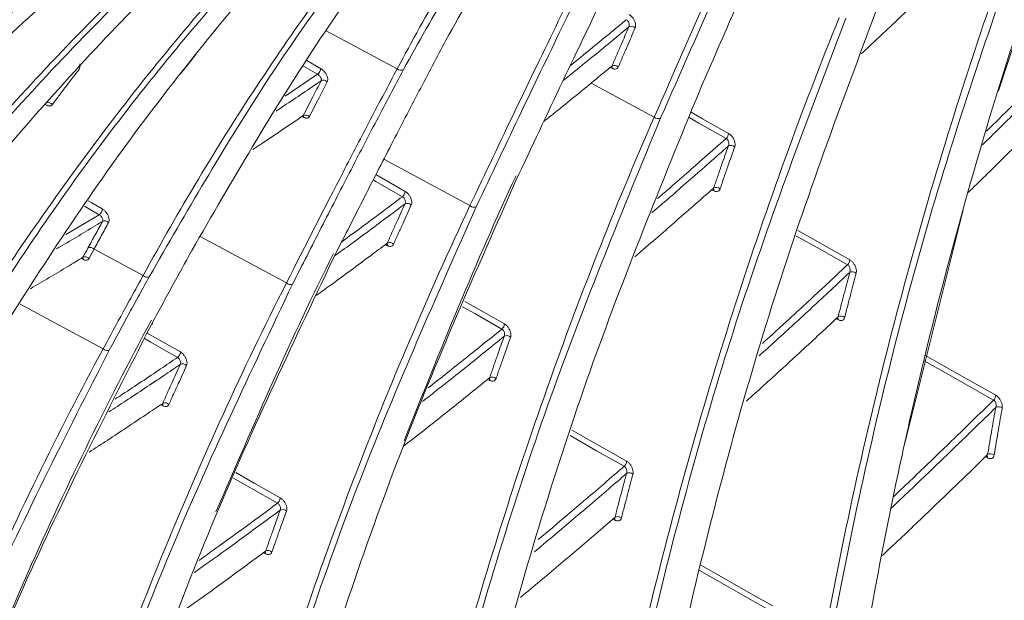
# Model space of a CAD drawing. Header units: millimetres. Extents: x 0 to 1118, y 0 to 864.
# Tile 202 of 256: x 919.02 to 929.75, y 119.35 to 125.68. Entities that reach past the tile are written whole.
import ezdxf

# ---------------------------------------------------------------- set-up
doc = ezdxf.new("R2010")
doc.units = ezdxf.units.MM

msp = doc.modelspace()

# ---------------------------------------------------------------- linework, layer by layer
at = {"color": 7, "linetype": 'Continuous', "lineweight": 15}
for p, q in [((930.12, 126.227), (929.688, 124.902)), ((920.94, 125.296), (920.775, 125.087)), ((925.466, 125.162), (925.474, 125.171)), ((922.106, 124.625), (922.112, 124.631)), ((929.3, 123.604), (928.667, 121.06)), ((920.367, 122.887), (919.832, 123.174)), ((923.019, 123.231), (923.027, 123.24)), ((919.704, 123.079), (919.711, 123.086))]:
    msp.add_line(p, q, dxfattribs=at)
at = {"color": 9, "linetype": 'Continuous', "lineweight": 15}
for p, q in [((923.136, 125.142), (922.362, 125.555)), ((922.149, 125.231), (922.3, 125.145)), ((922.268, 125.082), (922.113, 125.17)), ((925.479, 125.144), (925.456, 125.156)), ((921.915, 124.844), (922.268, 125.082)), ((925.248, 124.985), (925.936, 124.615)), ((919.317, 124.743), (919.29, 124.757)), ((922.119, 124.61), (922.097, 124.621)), ((922.989, 124.155), (923.928, 123.65)), ((926.586, 123.81), (926.561, 123.822)), ((919.888, 123.55), (919.728, 123.642)), ((919.526, 123.334), (919.888, 123.55)), ((920.988, 123.312), (921.928, 122.807)), ((923.031, 123.213), (923.006, 123.225)), ((919.716, 123.062), (919.692, 123.074)), ((919.027, 122.575), (919.931, 122.089)), ((927.943, 122.403), (927.917, 122.416)), ((924.133, 121.767), (924.136, 121.765)), ((924.146, 121.743), (924.12, 121.756)), ((920.583, 121.467), (920.558, 121.479)), ((929.571, 120.898), (929.543, 120.912)), ((925.511, 120.219), (925.484, 120.232)), ((921.704, 119.853), (921.678, 119.866))]:
    msp.add_line(p, q, dxfattribs=at)
at = {"color": 9, "linetype": 'Continuous', "lineweight": 15, "flags": 128}
for points in [[(926.338, 124.668), (926.462, 124.597), (926.745, 124.437)], [(926.719, 124.382), (926.423, 124.55), (926.316, 124.611)], [(923.192, 123.747), (922.901, 123.913), (922.873, 123.929)], [(922.903, 123.987), (922.945, 123.963), (923.222, 123.805)], [(919.768, 123.702), (919.807, 123.679), (919.922, 123.613)], [(927.501, 123.379), (927.708, 123.261), (927.925, 123.138), (928.067, 123.058)], [(928.042, 123.004), (927.742, 123.174), (927.48, 123.322)], [(924.275, 122.304), (923.979, 122.473), (923.848, 122.548)], [(923.872, 122.606), (924.02, 122.522), (924.303, 122.361)], [(920.741, 121.994), (920.45, 122.161), (920.382, 122.2)], [(920.412, 122.261), (920.496, 122.212), (920.773, 122.054)], [(928.892, 122.015), (929.07, 121.915), (929.288, 121.791), (929.507, 121.667), (929.657, 121.583)], [(929.633, 121.53), (929.328, 121.702), (929.024, 121.874), (928.877, 121.957)], [(925.608, 120.808), (925.307, 120.978), (925.02, 121.142)], [(925.038, 121.202), (925.058, 121.191), (925.274, 121.068), (925.489, 120.946), (925.634, 120.863)], [(921.377, 120.74), (921.578, 120.625), (921.861, 120.464)], [(921.83, 120.405), (921.535, 120.574), (921.35, 120.68)], [(926.443, 119.732), (926.642, 119.619), (926.859, 119.496), (927.076, 119.372), (927.229, 119.286)], [(927.204, 119.231), (926.899, 119.404), (926.595, 119.577), (926.427, 119.672)]]:
    msp.add_lwpolyline(points, dxfattribs=at)
at = {"color": 7, "linetype": 'Continuous', "lineweight": 15}
for centre, radius, start, end in [((925.687, 125.548), 0.0567, 43.6824, 120.1447), ((922.219, 125.146), 0.081, 307.43, 359.2495), ((923.175, 125.179), 0.0539, 222.6381, 300.0822), ((925.502, 125.121), 0.0573, 43.6522, 119.3422), ((922.333, 124.963), 0.0545, 42.6221, 119.4497), ((919.335, 124.719), 0.0544, 36.5556, 111.7652), ((922.138, 124.583), 0.0549, 42.4704, 118.8926), ((925.978, 124.655), 0.0576, 223.5028, 298.8773), ((926.662, 124.442), 0.0829, 312.9993, 356.1123), ((926.771, 124.247), 0.0595, 46.081, 119.3833), ((923.139, 123.81), 0.0828, 309.5449, 356.064), ((926.611, 123.788), 0.0599, 46.5052, 119.2746), ((919.841, 123.617), 0.0816, 305.264, 357.3228), ((923.246, 123.617), 0.0575, 43.0839, 117.6532), ((923.97, 123.688), 0.0572, 222.6746, 297.7366), ((919.949, 123.428), 0.0554, 41.3352, 116.1998), ((919.79, 123.137), 0.0556, 41.6235, 116.2359), ((923.053, 123.189), 0.0578, 43.4854, 117.6015), ((919.736, 123.036), 0.0557, 41.5909, 116.085), ((927.984, 123.063), 0.0828, 314.127, 356.0837), ((920.408, 122.924), 0.0554, 221.436, 296.2654), ((928.095, 122.867), 0.0623, 49.4843, 119.4074), ((921.97, 122.845), 0.0568, 221.9151, 296.4588), ((927.97, 122.382), 0.0627, 49.9589, 119.2832), ((920.438, 122.372), 0.0307, 300.4751, 1.6664), ((924.221, 122.367), 0.0829, 311.0555, 356.0216), ((924.33, 122.173), 0.0598, 46.1186, 118.3398), ((919.974, 122.126), 0.0565, 221.2262, 295.035), ((920.691, 122.059), 0.0825, 307.4138, 356.0242), ((920.798, 121.867), 0.0578, 43.2032, 116.3768), ((924.17, 121.72), 0.0601, 46.538, 118.2706), ((929.574, 121.588), 0.0828, 315.099, 356.0451), ((920.606, 121.442), 0.0581, 43.5999, 116.3669), ((929.688, 121.391), 0.0659, 53.4881, 119.0281), ((929.6, 120.878), 0.0665, 54.0568, 118.8867), ((925.552, 120.869), 0.083, 312.3296, 355.9853), ((925.663, 120.674), 0.0625, 49.4531, 118.6312), ((921.778, 120.47), 0.0828, 309.1147, 355.9607), ((921.887, 120.276), 0.06, 46.1807, 117.3286), ((925.538, 120.197), 0.0629, 49.9218, 118.5449), ((921.729, 119.829), 0.0604, 46.5951, 117.2969)]:
    msp.add_arc(centre, radius, start, end, dxfattribs=at)
at = {"color": 9, "linetype": 'Continuous', "lineweight": 15}
for centre, radius, start, end in [((925.454, 125.145), 0.0251, 356.9576, 59.8384), ((922.095, 124.61), 0.024, 0.6944, 59.1584), ((926.561, 123.811), 0.0253, 356.2777, 59.3837), ((923.004, 123.214), 0.0267, 357.416, 49.7279), ((919.692, 123.063), 0.0244, 357.9013, 59.0673), ((927.917, 122.405), 0.0254, 356.1548, 59.0455), ((924.117, 121.744), 0.0289, 358.9774, 44.2049), ((920.558, 121.468), 0.0249, 355.8454, 59.676), ((929.545, 120.9), 0.0254, 355.8925, 60.0643), ((925.485, 120.221), 0.0255, 356.1787, 58.8835), ((921.679, 119.854), 0.0254, 356.3428, 59.2623)]:
    msp.add_arc(centre, radius, start, end, dxfattribs=at)
at = {"color": 7, "linetype": 'Continuous', "lineweight": 15}
for points, knots in [([(923.665, 125.452), (924.026, 126.095), (924.568, 127.06), (925.388, 128.236), (926.191, 129.288), (926.852, 129.969), (927.271, 130.4)], [0, 0, 0, 0, 0.348822, 0.523176, 0.697683, 1, 1, 1, 1]), ([(926.427, 124.895), (926.541, 125.158), (926.77, 125.684), (927.098, 126.432), (927.415, 127.148), (927.817, 128.041), (928.292, 129.073), (928.641, 129.779), (928.816, 130.133)], [0, 0, 0, 0, 0.126925, 0.254, 0.380922, 0.507987, 0.753513, 1, 1, 1, 1]), ([(920.896, 123.159), (921.335, 123.919), (921.993, 125.058), (922.98, 126.449), (923.977, 127.725), (925.043, 128.863), (925.957, 129.703), (926.342, 129.993), (926.428, 130.058)], [0, 0, 0, 0, 0.2841597, 0.4261888, 0.5683592, 0.8305434, 0.9622571, 1, 1, 1, 1]), ([(925.936, 124.615), (925.936, 124.615), (926.158, 125.122), (926.587, 126.097), (927.192, 127.447), (927.762, 128.676), (928.12, 129.409), (928.293, 129.752), (928.293, 129.752)], [0, 0, 0, 0, 0.000001, 0.246664, 0.494397, 0.747197, 0.999999, 1, 1, 1, 1]), ([(928.361, 129.748), (928.184, 129.391), (927.92, 128.857), (927.544, 128.05), (927.16, 127.213), (926.66, 126.096), (926.224, 125.102), (926.005, 124.605)], [0, 0, 0, 0, 0.252772, 0.379117, 0.505592, 0.752269, 1, 1, 1, 1]), ([(918.484, 121.75), (918.987, 122.546), (919.741, 123.74), (920.85, 125.203), (921.963, 126.545), (923.135, 127.752), (924.362, 128.821), (925.014, 129.296), (925.341, 129.533)], [0, 0, 0, 0, 0.259722, 0.389537, 0.519481, 0.759071, 0.879435, 1, 1, 1, 1]), ([(917.958, 121.517), (917.958, 121.517), (918.407, 122.264), (919.35, 123.711), (920.943, 125.777), (922.435, 127.358), (923.76, 128.531), (924.467, 129.048), (924.82, 129.306)], [0, 0, 0, 0, 0.000001, 0.238722, 0.478145, 0.738992, 0.869371, 1, 1, 1, 1]), ([(924.88, 129.284), (924.527, 129.026), (923.821, 128.511), (922.829, 127.631), (921.879, 126.686), (920.728, 125.394), (919.41, 123.703), (918.486, 122.236), (918.023, 121.501)], [0, 0, 0, 0, 0.130337, 0.260945, 0.391293, 0.521819, 0.760535, 1, 1, 1, 1]), ([(916.626, 121.335), (917.16, 122.079), (917.962, 123.194), (919.116, 124.565), (920.262, 125.821), (921.729, 127.252), (922.996, 128.185), (923.631, 128.653)], [0, 0, 0, 0, 0.260585, 0.390835, 0.5212, 0.760052, 1, 1, 1, 1]), ([(916.105, 121.145), (916.105, 121.145), (916.584, 121.839), (917.579, 123.185), (919.227, 125.116), (920.743, 126.605), (922.07, 127.72), (922.768, 128.217), (923.117, 128.466)], [0, 0, 0, 0, 0.000001, 0.2385799, 0.4777741, 0.7388222, 0.8693048, 1, 1, 1, 1]), ([(923.175, 128.44), (922.827, 128.192), (922.129, 127.696), (921.135, 126.859), (920.176, 125.966), (919.001, 124.752), (917.638, 123.171), (916.659, 121.807), (916.168, 121.124)], [0, 0, 0, 0, 0.130445, 0.261119, 0.391577, 0.522189, 0.760766, 1, 1, 1, 1]), ([(929.515, 113.571), (929.517, 113.892), (929.524, 114.831), (929.599, 116.351), (929.756, 118.118), (929.979, 119.844), (930.366, 122.159), (931.003, 124.993), (931.655, 127.168), (932.012, 128.229), (932.012, 128.229)], [0, 0, 0, 0, 0.058994, 0.172294, 0.285834, 0.399974, 0.51427, 0.756654, 0.999999, 1, 1, 1, 1]), ([(932.084, 128.221), (931.746, 127.149), (931.068, 124.999), (930.44, 122.162), (930.052, 119.852), (929.829, 118.133), (929.67, 116.363), (929.597, 114.835), (929.585, 113.894), (929.584, 113.572), (929.584, 113.572)], [0, 0, 0, 0, 0.242459, 0.4858, 0.599181, 0.712706, 0.826755, 0.941028, 0.999999, 1, 1, 1, 1]), ([(914.897, 121.107), (915.451, 121.792), (916.559, 123.161), (918.302, 124.967), (920.082, 126.585), (921.323, 127.469), (921.945, 127.911)], [0, 0, 0, 0, 0.260858, 0.521713, 0.760395, 1, 1, 1, 1]), ([(924.429, 123.923), (924.599, 124.286), (924.941, 125.012), (925.419, 126.008), (925.876, 126.94), (926.162, 127.5), (926.305, 127.78)], [0, 0, 0, 0, 0.252785, 0.505565, 0.752532, 1, 1, 1, 1]), ([(914.384, 120.958), (914.384, 120.958), (914.883, 121.596), (915.908, 122.836), (917.585, 124.617), (919.408, 126.308), (920.763, 127.28), (921.441, 127.765)], [0, 0, 0, 0, 0.0000011, 0.2383978, 0.4773268, 0.7386351, 1, 1, 1, 1]), ([(921.497, 127.736), (921.156, 127.5), (920.472, 127.028), (919.488, 126.241), (918.531, 125.407), (917.349, 124.278), (915.966, 122.816), (914.954, 121.562), (914.446, 120.934)], [0, 0, 0, 0, 0.130578, 0.261344, 0.391935, 0.522658, 0.761046, 1, 1, 1, 1]), ([(923.928, 123.65), (923.928, 123.65), (924.264, 124.36), (924.747, 125.371), (925.348, 126.591), (925.636, 127.161), (925.778, 127.434), (925.778, 127.434)], [0, 0, 0, 0, 0.000002, 0.496678, 0.748336, 0.999998, 1, 1, 1, 1]), ([(925.845, 127.427), (925.702, 127.147), (925.416, 126.586), (924.964, 125.663), (924.494, 124.689), (924.163, 123.988), (923.997, 123.638)], [0, 0, 0, 0, 0.2516135, 0.5032346, 0.75135, 1, 1, 1, 1]), ([(913.297, 121.052), (913.86, 121.677), (914.985, 122.926), (916.726, 124.581), (918.483, 126.07), (919.687, 126.897), (920.29, 127.311)], [0, 0, 0, 0, 0.2612883, 0.5225718, 0.7609065, 1, 1, 1, 1]), ([(912.795, 120.946), (912.795, 120.946), (913.301, 121.525), (914.335, 122.651), (916.01, 124.28), (917.815, 125.838), (919.137, 126.751), (919.798, 127.207)], [0, 0, 0, 0, 0.000001, 0.237639, 0.475726, 0.737842, 1, 1, 1, 1]), ([(919.852, 127.175), (919.519, 126.952), (918.854, 126.507), (917.888, 125.774), (916.943, 125), (915.772, 123.962), (914.392, 122.626), (913.368, 121.488), (912.855, 120.918)], [0, 0, 0, 0, 0.130991, 0.262136, 0.39314, 0.524256, 0.761889, 1, 1, 1, 1]), ([(927.604, 111.696), (927.612, 112.254), (927.628, 113.46), (927.752, 115.253), (927.953, 117.09), (928.225, 118.881), (928.513, 120.382), (928.859, 121.943), (929.272, 123.556), (929.827, 125.42), (930.246, 126.61), (930.453, 127.197)], [0, 0, 0, 0, 0.096108, 0.207877, 0.319889, 0.432509, 0.545288, 0.610664, 0.741431, 0.872365, 1, 1, 1, 1]), ([(927.073, 111.259), (927.081, 111.86), (927.098, 113.113), (927.231, 114.953), (927.439, 116.8), (927.718, 118.599), (928.174, 120.937), (928.889, 123.745), (929.593, 125.871), (929.976, 126.906), (929.976, 126.906)], [0, 0, 0, 0, 0.102406, 0.213788, 0.325412, 0.437645, 0.550037, 0.77459, 0.999999, 1, 1, 1, 1]), ([(930.047, 126.898), (929.683, 125.85), (928.953, 123.75), (928.248, 120.939), (927.791, 118.608), (927.512, 116.815), (927.302, 114.966), (927.173, 113.115), (927.142, 111.865), (927.142, 111.26), (927.142, 111.26)], [0, 0, 0, 0, 0.224617, 0.450032, 0.561498, 0.673111, 0.785257, 0.89763, 0.999999, 1, 1, 1, 1]), ([(928.19, 125.303), (928.254, 125.363), (928.451, 125.547), (928.727, 125.81), (928.94, 126.013), (929.02, 126.091)], [0, 0, 0, 0, 0.2297864, 0.7090659, 1, 1, 1, 1]), ([(925.162, 109.516), (925.183, 110.465), (925.218, 112.069), (925.431, 114.221), (925.682, 116.049), (926.002, 117.828), (926.511, 120.131), (927.274, 122.899), (928.047, 124.957), (928.435, 125.987)], [0, 0, 0, 0, 0.153037, 0.258526, 0.364223, 0.470448, 0.576815, 0.788016, 1, 1, 1, 1]), ([(925.728, 125.587), (925.73, 125.593), (925.734, 125.606), (925.732, 125.632), (925.722, 125.663), (925.705, 125.692), (925.683, 125.718), (925.667, 125.728), (925.659, 125.734)], [0, 0, 0, 0, 0.140892, 0.316457, 0.489295, 0.659955, 0.829997, 1, 1, 1, 1]), ([(924.63, 109.112), (924.65, 110.023), (924.688, 111.849), (924.964, 114.435), (925.36, 116.92), (925.952, 119.656), (926.79, 122.613), (927.543, 124.691), (927.951, 125.701), (927.951, 125.701)], [0, 0, 0, 0, 0.145615, 0.291982, 0.43588, 0.580164, 0.789694, 0.999999, 1, 1, 1, 1]), ([(928.022, 125.692), (927.633, 124.668), (926.853, 122.617), (926.025, 119.654), (925.431, 116.917), (925.032, 114.439), (924.768, 111.847), (924.7, 110.038), (924.7, 109.113), (924.7, 109.113)], [0, 0, 0, 0, 0.2095833, 0.4199012, 0.5638165, 0.7080879, 0.853712, 0.9999994, 1, 1, 1, 1]), ([(925.659, 125.597), (925.66, 125.6), (925.664, 125.608), (925.664, 125.623), (925.661, 125.639), (925.654, 125.655), (925.644, 125.668), (925.636, 125.674), (925.631, 125.676)], [0, 0, 0, 0, 0.144031, 0.322966, 0.497223, 0.666818, 0.833775, 1, 1, 1, 1]), ([(925.474, 125.171), (925.491, 125.209), (925.524, 125.287), (925.586, 125.43), (925.631, 125.532), (925.659, 125.597)], [0, 0, 0, 0, 0.2710695, 0.5421462, 1, 1, 1, 1]), ([(925.728, 125.587), (925.714, 125.555), (925.686, 125.49), (925.642, 125.387), (925.594, 125.277), (925.56, 125.199), (925.543, 125.16)], [0, 0, 0, 0, 0.2289244, 0.4578531, 0.7289229, 1, 1, 1, 1]), ([(922.438, 123.072), (922.546, 123.285), (922.761, 123.711), (923.072, 124.318), (923.374, 124.901), (923.568, 125.268), (923.665, 125.452)], [0, 0, 0, 0, 0.251946, 0.50389, 0.751854, 1, 1, 1, 1]), ([(919.668, 125.135), (919.646, 125.106), (919.601, 125.047), (919.53, 124.954), (919.456, 124.855), (919.404, 124.786), (919.378, 124.751)], [0, 0, 0, 0, 0.231405, 0.462812, 0.731405, 1, 1, 1, 1]), ([(921.928, 122.807), (921.928, 122.807), (922.139, 123.224), (922.449, 123.831), (922.846, 124.594), (923.04, 124.962), (923.136, 125.142), (923.136, 125.142)], [0, 0, 0, 0, 0.000003, 0.498384, 0.74919, 0.999997, 1, 1, 1, 1]), ([(923.202, 125.132), (923.106, 124.949), (922.913, 124.585), (922.615, 124.009), (922.31, 123.415), (922.1, 123.001), (921.995, 122.794)], [0, 0, 0, 0, 0.250788, 0.50158, 0.750695, 1, 1, 1, 1]), ([(922.373, 125), (922.375, 125.006), (922.38, 125.018), (922.376, 125.045), (922.365, 125.074), (922.347, 125.103), (922.325, 125.129), (922.308, 125.14), (922.3, 125.145)], [0, 0, 0, 0, 0.15692, 0.325437, 0.494078, 0.66277, 0.831411, 1, 1, 1, 1]), ([(924.732, 124.567), (924.777, 124.602), (924.959, 124.748), (925.206, 124.95), (925.408, 125.117), (925.474, 125.171)], [0, 0, 0, 0, 0.180473, 0.734451, 1, 1, 1, 1]), ([(925.467, 125.161), (925.468, 125.162), (925.471, 125.165), (925.472, 125.164), (925.473, 125.164)], [0, 0, 0, 0, 0.4000939, 1, 1, 1, 1]), ([(925.479, 125.144), (925.482, 125.143), (925.493, 125.138), (925.512, 125.135), (925.532, 125.142), (925.54, 125.154), (925.543, 125.16)], [0, 0, 0, 0, 0.102478, 0.399076, 0.69954, 1, 1, 1, 1]), ([(922.112, 124.631), (922.146, 124.699), (922.212, 124.827), (922.276, 124.952), (922.306, 125.01)], [0, 0, 0, 0, 0.534182, 1, 1, 1, 1]), ([(922.373, 125), (922.358, 124.971), (922.328, 124.913), (922.281, 124.82), (922.231, 124.723), (922.196, 124.654), (922.179, 124.62)], [0, 0, 0, 0, 0.232906, 0.465815, 0.732904, 1, 1, 1, 1]), ([(922.268, 125.082), (922.272, 125.079), (922.281, 125.074), (922.293, 125.061), (922.302, 125.047), (922.308, 125.033), (922.31, 125.02), (922.307, 125.014), (922.306, 125.01)], [0, 0, 0, 0, 0.168932, 0.337833, 0.506594, 0.67509, 0.843331, 1, 1, 1, 1]), ([(922.723, 107.958), (922.739, 108.564), (922.771, 109.778), (922.923, 111.579), (923.145, 113.378), (923.445, 115.168), (923.807, 116.912), (924.369, 119.168), (925.194, 121.88), (926.016, 123.889), (926.427, 124.895)], [0, 0, 0, 0, 0.094013, 0.188253, 0.289388, 0.390698, 0.492463, 0.594353, 0.796809, 1, 1, 1, 1]), ([(929.356, 123.791), (929.481, 123.914), (929.739, 124.167), (930.076, 124.503), (930.288, 124.716), (930.367, 124.796)], [0, 0, 0, 0, 0.369907, 0.762366, 1, 1, 1, 1]), ([(919.317, 124.743), (919.321, 124.742), (919.329, 124.738), (919.341, 124.736), (919.352, 124.736), (919.362, 124.738), (919.371, 124.743), (919.376, 124.749), (919.378, 124.751)], [0, 0, 0, 0, 0.162529, 0.329603, 0.494807, 0.664799, 0.830004, 1, 1, 1, 1]), ([(921.563, 124.263), (921.599, 124.286), (921.782, 124.407), (921.965, 124.531), (922.112, 124.631)], [0, 0, 0, 0, 0.196906, 1, 1, 1, 1]), ([(922.106, 124.624), (922.11, 124.626), (922.114, 124.628), (922.114, 124.628), (922.114, 124.628)], [0, 0, 0, 0, 0.741501, 1, 1, 1, 1]), ([(922.119, 124.61), (922.12, 124.61), (922.13, 124.605), (922.147, 124.601), (922.167, 124.605), (922.175, 124.615), (922.179, 124.62)], [0, 0, 0, 0, 0.062049, 0.374689, 0.68727, 1, 1, 1, 1]), ([(922.192, 107.69), (922.21, 108.298), (922.245, 109.514), (922.401, 111.317), (922.628, 113.115), (922.931, 114.903), (923.298, 116.645), (923.863, 118.899), (924.704, 121.598), (925.504, 123.63), (925.936, 124.615), (925.936, 124.615)], [0, 0, 0, 0, 0.094243, 0.188712, 0.289799, 0.39106, 0.492772, 0.594609, 0.796937, 0.999999, 1, 1, 1, 1]), ([(926.005, 124.605), (925.593, 123.604), (924.767, 121.601), (923.937, 118.898), (923.37, 116.649), (923.004, 114.913), (922.7, 113.122), (922.472, 111.32), (922.315, 109.514), (922.28, 108.299), (922.262, 107.69)], [0, 0, 0, 0, 0.202372, 0.40545, 0.506591, 0.607849, 0.709513, 0.811342, 0.905567, 1, 1, 1, 1]), ([(926.742, 124.299), (926.743, 124.302), (926.747, 124.31), (926.749, 124.326), (926.746, 124.343), (926.74, 124.36), (926.731, 124.374), (926.723, 124.379), (926.719, 124.382)], [0, 0, 0, 0, 0.124608, 0.315234, 0.497155, 0.669558, 0.835877, 1, 1, 1, 1]), ([(926.813, 124.29), (926.814, 124.295), (926.817, 124.309), (926.816, 124.335), (926.806, 124.366), (926.79, 124.395), (926.769, 124.421), (926.753, 124.431), (926.745, 124.437)], [0, 0, 0, 0, 0.120001, 0.30394, 0.482412, 0.65606, 0.828004, 1, 1, 1, 1]), ([(926.582, 123.84), (926.596, 123.882), (926.625, 123.965), (926.678, 124.118), (926.717, 124.229), (926.742, 124.299)], [0, 0, 0, 0, 0.2714698, 0.5429411, 1, 1, 1, 1]), ([(926.813, 124.29), (926.8, 124.255), (926.776, 124.186), (926.736, 124.074), (926.695, 123.956), (926.667, 123.873), (926.652, 123.831)], [0, 0, 0, 0, 0.228529, 0.45706, 0.728529, 1, 1, 1, 1]), ([(920.289, 106.543), (920.319, 107.274), (920.379, 108.738), (920.602, 110.758), (920.888, 112.644), (921.344, 114.988), (922.066, 117.791), (923.127, 120.979), (923.994, 122.94), (924.429, 123.923)], [0, 0, 0, 0, 0.1098696, 0.2200969, 0.3172913, 0.4146364, 0.6102045, 0.8047539, 1, 1, 1, 1]), ([(924.43, 123.975), (924.43, 123.975), (923.994, 123.044), (923.602, 122.066), (923.21, 121.087)], [0, 0, 0, 0, 0.000003, 1, 1, 1, 1]), ([(923.288, 123.657), (923.29, 123.662), (923.295, 123.675), (923.293, 123.702), (923.284, 123.733), (923.268, 123.762), (923.246, 123.788), (923.23, 123.799), (923.222, 123.805)], [0, 0, 0, 0, 0.136424, 0.311462, 0.484731, 0.656669, 0.828332, 1, 1, 1, 1]), ([(925.724, 123.093), (925.801, 123.159), (926.013, 123.341), (926.299, 123.591), (926.507, 123.774), (926.582, 123.84)], [0, 0, 0, 0, 0.269716, 0.739321, 1, 1, 1, 1]), ([(926.573, 123.828), (926.573, 123.828), (926.577, 123.83), (926.579, 123.835), (926.582, 123.84)], [0, 0, 0, 0, 0.002644, 1, 1, 1, 1]), ([(926.573, 123.828), (926.573, 123.828), (926.575, 123.83), (926.577, 123.831), (926.579, 123.831)], [0, 0, 0, 0, 0.17136, 1, 1, 1, 1]), ([(926.586, 123.81), (926.59, 123.808), (926.603, 123.803), (926.623, 123.802), (926.642, 123.81), (926.649, 123.824), (926.652, 123.831)], [0, 0, 0, 0, 0.141929, 0.424052, 0.712134, 1, 1, 1, 1]), ([(923.22, 123.668), (923.221, 123.671), (923.224, 123.679), (923.225, 123.693), (923.222, 123.71), (923.215, 123.725), (923.204, 123.739), (923.196, 123.744), (923.192, 123.747)], [0, 0, 0, 0, 0.138554, 0.315892, 0.490087, 0.661243, 0.830798, 1, 1, 1, 1]), ([(919.759, 106.275), (919.79, 107.007), (919.853, 108.474), (920.079, 110.496), (920.369, 112.382), (920.829, 114.724), (921.553, 117.527), (922.63, 120.701), (923.475, 122.688), (923.928, 123.65), (923.928, 123.65)], [0, 0, 0, 0, 0.1100458, 0.2204486, 0.3176059, 0.414913, 0.6104014, 0.8048515, 0.9999994, 1, 1, 1, 1]), ([(923.997, 123.638), (923.563, 122.661), (922.692, 120.703), (921.627, 117.525), (920.901, 114.727), (920.44, 112.387), (920.15, 110.498), (919.923, 108.473), (919.86, 107.008), (919.828, 106.275)], [0, 0, 0, 0, 0.194485, 0.38965, 0.584132, 0.681798, 0.779607, 0.889642, 1, 1, 1, 1]), ([(919.99, 123.464), (919.993, 123.471), (919.998, 123.484), (919.996, 123.511), (919.986, 123.541), (919.969, 123.57), (919.947, 123.596), (919.93, 123.607), (919.922, 123.613)], [0, 0, 0, 0, 0.1562861, 0.3249481, 0.4937298, 0.6625291, 0.8312636, 1, 1, 1, 1]), ([(923.027, 123.24), (923.044, 123.279), (923.078, 123.356), (923.142, 123.499), (923.19, 123.603), (923.22, 123.668)], [0, 0, 0, 0, 0.269425, 0.53885, 1, 1, 1, 1]), ([(923.288, 123.657), (923.273, 123.624), (923.243, 123.558), (923.196, 123.454), (923.147, 123.344), (923.112, 123.267), (923.095, 123.229)], [0, 0, 0, 0, 0.2305744, 0.4611497, 0.7305741, 1, 1, 1, 1]), ([(919.766, 123.187), (919.792, 123.236), (919.831, 123.309), (919.884, 123.405), (919.911, 123.453), (919.924, 123.477)], [0, 0, 0, 0, 0.499997, 0.749998, 1, 1, 1, 1]), ([(919.924, 123.477), (919.926, 123.481), (919.928, 123.487), (919.927, 123.5), (919.921, 123.515), (919.912, 123.529), (919.901, 123.542), (919.892, 123.548), (919.888, 123.55)], [0, 0, 0, 0, 0.156018, 0.324529, 0.493331, 0.662276, 0.831181, 1, 1, 1, 1]), ([(919.99, 123.464), (919.964, 123.416), (919.924, 123.344), (919.871, 123.247), (919.845, 123.199), (919.832, 123.174), (919.832, 123.174)], [0, 0, 0, 0, 0.499983, 0.749977, 0.999972, 1, 1, 1, 1]), ([(919.711, 123.086), (919.72, 123.103), (919.738, 123.137), (919.757, 123.17), (919.766, 123.187)], [0, 0, 0, 0, 0.499999, 1, 1, 1, 1]), ([(919.832, 123.174), (919.832, 123.174), (919.814, 123.141), (919.795, 123.107), (919.777, 123.073)], [0, 0, 0, 0, 0.00008, 1, 1, 1, 1]), ([(920.453, 122.346), (920.491, 122.415), (920.566, 122.555), (920.714, 122.828), (920.823, 123.027), (920.896, 123.159)], [0, 0, 0, 0, 0.251385, 0.502768, 1, 1, 1, 1]), ([(922.255, 122.671), (922.312, 122.712), (922.507, 122.853), (922.764, 123.043), (922.964, 123.193), (923.027, 123.24)], [0, 0, 0, 0, 0.220009, 0.755912, 1, 1, 1, 1]), ([(923.019, 123.231), (923.02, 123.231), (923.023, 123.234), (923.024, 123.234), (923.025, 123.233)], [0, 0, 0, 0, 0.373292, 1, 1, 1, 1]), ([(923.031, 123.213), (923.034, 123.211), (923.045, 123.206), (923.064, 123.204), (923.084, 123.21), (923.091, 123.223), (923.095, 123.229)], [0, 0, 0, 0, 0.108941, 0.404792, 0.702427, 1, 1, 1, 1]), ([(917.855, 105.127), (917.901, 106.003), (917.993, 107.759), (918.299, 110.034), (918.655, 112.025), (919.163, 114.325), (919.944, 117.073), (921.071, 120.197), (921.982, 122.113), (922.438, 123.072)], [0, 0, 0, 0, 0.126811, 0.25418, 0.347145, 0.440239, 0.6272, 0.813269, 1, 1, 1, 1]), ([(919.138, 122.744), (919.274, 122.824), (919.465, 122.937), (919.656, 123.052), (919.711, 123.086)], [0, 0, 0, 0, 0.711105, 1, 1, 1, 1]), ([(919.705, 123.078), (919.708, 123.08), (919.712, 123.081), (919.711, 123.081), (919.711, 123.081)], [0, 0, 0, 0, 0.751396, 1, 1, 1, 1]), ([(919.716, 123.062), (919.718, 123.061), (919.727, 123.057), (919.745, 123.053), (919.765, 123.057), (919.773, 123.067), (919.777, 123.073)], [0, 0, 0, 0, 0.063849, 0.375854, 0.687855, 1, 1, 1, 1]), ([(922.441, 123.126), (922.441, 123.126), (921.984, 122.219), (921.572, 121.264), (921.16, 120.31)], [0, 0, 0, 0, 0.000003, 1, 1, 1, 1]), ([(928.136, 122.914), (928.137, 122.918), (928.139, 122.931), (928.138, 122.956), (928.128, 122.987), (928.112, 123.016), (928.091, 123.042), (928.075, 123.052), (928.067, 123.058)], [0, 0, 0, 0, 0.091729, 0.284336, 0.469537, 0.648025, 0.823971, 1, 1, 1, 1]), ([(928.065, 122.921), (928.066, 122.924), (928.069, 122.932), (928.071, 122.946), (928.069, 122.965), (928.063, 122.981), (928.054, 122.996), (928.046, 123.001), (928.042, 123.004)], [0, 0, 0, 0, 0.0961823, 0.2977716, 0.4878911, 0.6652578, 0.8342488, 1, 1, 1, 1]), ([(919.931, 122.089), (919.931, 122.089), (920.005, 122.225), (920.115, 122.427), (920.259, 122.692), (920.331, 122.822), (920.367, 122.887), (920.367, 122.887)], [0, 0, 0, 0, 0.00001, 0.499534, 0.749766, 0.99999, 1, 1, 1, 1]), ([(920.433, 122.874), (920.397, 122.809), (920.326, 122.679), (920.217, 122.48), (920.108, 122.279), (920.035, 122.143), (919.998, 122.075)], [0, 0, 0, 0, 0.250229, 0.500459, 0.750219, 1, 1, 1, 1]), ([(927.939, 122.437), (927.95, 122.48), (927.973, 122.568), (928.005, 122.693), (928.036, 122.811), (928.055, 122.884), (928.065, 122.921)], [0, 0, 0, 0, 0.270701, 0.541404, 0.770701, 1, 1, 1, 1]), ([(928.136, 122.914), (928.116, 122.841), (928.086, 122.723), (928.044, 122.561), (928.021, 122.474), (928.01, 122.43)], [0, 0, 0, 0, 0.458597, 0.729298, 1, 1, 1, 1]), ([(917.325, 104.861), (917.372, 105.738), (917.466, 107.496), (917.774, 109.772), (918.132, 111.764), (918.643, 114.063), (919.424, 116.813), (920.566, 119.925), (921.452, 121.868), (921.928, 122.807), (921.928, 122.807)], [0, 0, 0, 0, 0.12693, 0.254417, 0.347356, 0.440426, 0.627335, 0.813335, 0.999999, 1, 1, 1, 1]), ([(921.995, 122.794), (921.54, 121.839), (920.627, 119.926), (919.498, 116.81), (918.714, 114.064), (918.203, 111.766), (917.844, 109.774), (917.536, 107.496), (917.441, 105.74), (917.394, 104.86)], [0, 0, 0, 0, 0.186028, 0.372711, 0.558734, 0.652125, 0.74564, 0.872572, 1, 1, 1, 1]), ([(926.941, 121.519), (927.065, 121.632), (927.324, 121.867), (927.657, 122.173), (927.865, 122.367), (927.939, 122.437)], [0, 0, 0, 0, 0.3731132, 0.7755726, 1, 1, 1, 1]), ([(927.929, 122.422), (927.929, 122.422), (927.934, 122.425), (927.937, 122.431), (927.939, 122.437)], [0, 0, 0, 0, 0.155397, 1, 1, 1, 1]), ([(927.929, 122.421), (927.932, 122.423), (927.936, 122.425), (927.936, 122.424), (927.936, 122.424)], [0, 0, 0, 0, 0.7300252, 1, 1, 1, 1]), ([(927.943, 122.403), (927.948, 122.401), (927.962, 122.395), (927.983, 122.396), (928.002, 122.407), (928.007, 122.422), (928.01, 122.43)], [0, 0, 0, 0, 0.178532, 0.447499, 0.723881, 1, 1, 1, 1]), ([(915.418, 103.714), (915.443, 104.239), (915.494, 105.288), (915.695, 107.329), (916.008, 109.411), (916.443, 111.521), (916.999, 113.779), (917.836, 116.476), (919.025, 119.538), (919.977, 121.409), (920.453, 122.346)], [0, 0, 0, 0, 0.072153, 0.14443, 0.289681, 0.378234, 0.4669, 0.644913, 0.822141, 1, 1, 1, 1]), ([(920.457, 122.401), (920.457, 122.401), (919.964, 121.487), (919.038, 119.585), (917.839, 116.538), (917.004, 113.836), (916.446, 111.578), (916.011, 109.467), (915.697, 107.383), (915.496, 105.341), (915.445, 104.284), (915.419, 103.756)], [0, 0, 0, 0, 0.000001, 0.177208, 0.355045, 0.532258, 0.621205, 0.710261, 0.854741, 0.927312, 1, 1, 1, 1]), ([(924.301, 122.225), (924.302, 122.228), (924.305, 122.235), (924.306, 122.249), (924.304, 122.266), (924.297, 122.282), (924.287, 122.296), (924.279, 122.301), (924.275, 122.304)], [0, 0, 0, 0, 0.114328, 0.300744, 0.481819, 0.657216, 0.829159, 1, 1, 1, 1]), ([(924.371, 122.216), (924.372, 122.221), (924.376, 122.233), (924.374, 122.258), (924.365, 122.289), (924.349, 122.319), (924.327, 122.345), (924.311, 122.355), (924.303, 122.361)], [0, 0, 0, 0, 0.111522, 0.293751, 0.472766, 0.649067, 0.824522, 1, 1, 1, 1]), ([(924.142, 121.773), (924.156, 121.814), (924.184, 121.895), (924.237, 122.046), (924.276, 122.156), (924.301, 122.225)], [0, 0, 0, 0, 0.269125, 0.538252, 1, 1, 1, 1]), ([(924.371, 122.216), (924.359, 122.181), (924.334, 122.112), (924.295, 122.002), (924.254, 121.886), (924.226, 121.805), (924.212, 121.764)], [0, 0, 0, 0, 0.230874, 0.461749, 0.730874, 1, 1, 1, 1]), ([(914.887, 103.448), (914.913, 103.973), (914.964, 105.024), (915.165, 107.066), (915.479, 109.15), (915.915, 111.261), (916.473, 113.52), (917.308, 116.22), (918.51, 119.271), (919.436, 121.172), (919.931, 122.089), (919.931, 122.089)], [0, 0, 0, 0, 0.072183, 0.144489, 0.289799, 0.37834, 0.466994, 0.644984, 0.822176, 0.999999, 1, 1, 1, 1]), ([(919.998, 122.075), (919.522, 121.142), (918.57, 119.272), (917.382, 116.216), (916.543, 113.519), (915.985, 111.262), (915.55, 109.153), (915.236, 107.071), (915.034, 105.031), (914.982, 103.975), (914.956, 103.447)], [0, 0, 0, 0, 0.1772129, 0.3550568, 0.5322629, 0.6212062, 0.7102584, 0.8547401, 0.9273116, 1, 1, 1, 1]), ([(920.772, 121.918), (920.773, 121.921), (920.776, 121.928), (920.776, 121.942), (920.772, 121.957), (920.764, 121.973), (920.754, 121.986), (920.745, 121.991), (920.741, 121.994)], [0, 0, 0, 0, 0.131794, 0.306851, 0.480816, 0.653981, 0.82694, 1, 1, 1, 1]), ([(920.84, 121.906), (920.842, 121.912), (920.846, 121.924), (920.845, 121.95), (920.836, 121.981), (920.819, 122.011), (920.798, 122.037), (920.782, 122.048), (920.773, 122.054)], [0, 0, 0, 0, 0.1310273, 0.3053792, 0.4792005, 0.6527558, 0.8263809, 1, 1, 1, 1]), ([(920.58, 121.494), (920.597, 121.532), (920.631, 121.608), (920.694, 121.75), (920.742, 121.853), (920.772, 121.918)], [0, 0, 0, 0, 0.267145, 0.534291, 1, 1, 1, 1]), ([(920.84, 121.906), (920.825, 121.873), (920.795, 121.808), (920.748, 121.704), (920.698, 121.596), (920.665, 121.52), (920.648, 121.482)], [0, 0, 0, 0, 0.232854, 0.465709, 0.732854, 1, 1, 1, 1]), ([(923.205, 121.027), (923.312, 121.111), (923.555, 121.302), (923.867, 121.551), (924.072, 121.717), (924.142, 121.773)], [0, 0, 0, 0, 0.341793, 0.776211, 1, 1, 1, 1]), ([(924.133, 121.762), (924.133, 121.762), (924.137, 121.764), (924.14, 121.769), (924.142, 121.773)], [0, 0, 0, 0, 0.072038, 1, 1, 1, 1]), ([(924.133, 121.762), (924.134, 121.762), (924.135, 121.764), (924.137, 121.764), (924.139, 121.764)], [0, 0, 0, 0, 0.122347, 1, 1, 1, 1]), ([(924.146, 121.743), (924.15, 121.741), (924.163, 121.736), (924.183, 121.735), (924.202, 121.744), (924.208, 121.757), (924.212, 121.764)], [0, 0, 0, 0, 0.150566, 0.431647, 0.71588, 1, 1, 1, 1]), ([(929.727, 121.444), (929.727, 121.446), (929.729, 121.458), (929.727, 121.48), (929.717, 121.512), (929.701, 121.541), (929.68, 121.567), (929.665, 121.577), (929.657, 121.583)], [0, 0, 0, 0, 0.055535, 0.258653, 0.452205, 0.637029, 0.818457, 1, 1, 1, 1]), ([(919.78, 120.963), (919.847, 121.006), (920.052, 121.14), (920.319, 121.318), (920.518, 121.452), (920.58, 121.494)], [0, 0, 0, 0, 0.251832, 0.76912, 1, 1, 1, 1]), ([(920.572, 121.485), (920.572, 121.485), (920.576, 121.486), (920.578, 121.49), (920.58, 121.494)], [0, 0, 0, 0, 0.033679, 1, 1, 1, 1]), ([(920.572, 121.485), (920.573, 121.485), (920.576, 121.487), (920.577, 121.487), (920.577, 121.487)], [0, 0, 0, 0, 0.330898, 1, 1, 1, 1]), ([(920.583, 121.467), (920.586, 121.465), (920.598, 121.46), (920.616, 121.457), (920.636, 121.464), (920.644, 121.476), (920.648, 121.482)], [0, 0, 0, 0, 0.114233, 0.409245, 0.704627, 1, 1, 1, 1]), ([(929.568, 120.936), (929.576, 120.982), (929.591, 121.075), (929.62, 121.245), (929.642, 121.37), (929.656, 121.448)], [0, 0, 0, 0, 0.269254, 0.53851, 1, 1, 1, 1]), ([(929.656, 121.448), (929.656, 121.45), (929.659, 121.457), (929.661, 121.471), (929.659, 121.49), (929.653, 121.507), (929.645, 121.522), (929.637, 121.527), (929.633, 121.53)], [0, 0, 0, 0, 0.058846, 0.273589, 0.47374, 0.657713, 0.830997, 1, 1, 1, 1]), ([(929.727, 121.444), (929.72, 121.404), (929.706, 121.326), (929.685, 121.201), (929.662, 121.07), (929.647, 120.978), (929.639, 120.932)], [0, 0, 0, 0, 0.230745, 0.461492, 0.730745, 1, 1, 1, 1]), ([(928.419, 119.834), (928.458, 119.871), (928.631, 120.033), (928.937, 120.325), (929.281, 120.656), (929.491, 120.861), (929.568, 120.936)], [0, 0, 0, 0, 0.101668, 0.449231, 0.796819, 1, 1, 1, 1]), ([(929.556, 120.917), (929.557, 120.918), (929.563, 120.923), (929.566, 120.931), (929.568, 120.936)], [0, 0, 0, 0, 0.2605993, 1, 1, 1, 1]), ([(929.557, 120.916), (929.558, 120.917), (929.561, 120.92), (929.562, 120.92), (929.563, 120.92)], [0, 0, 0, 0, 0.442243, 1, 1, 1, 1]), ([(929.571, 120.898), (929.578, 120.895), (929.594, 120.889), (929.615, 120.893), (929.632, 120.907), (929.637, 120.923), (929.639, 120.932)], [0, 0, 0, 0, 0.21462, 0.470953, 0.735619, 1, 1, 1, 1]), ([(925.633, 120.729), (925.634, 120.731), (925.636, 120.738), (925.638, 120.752), (925.635, 120.769), (925.629, 120.786), (925.62, 120.8), (925.612, 120.805), (925.608, 120.808)], [0, 0, 0, 0, 0.085952, 0.282757, 0.471795, 0.652227, 0.827115, 1, 1, 1, 1]), ([(925.703, 120.722), (925.704, 120.725), (925.707, 120.737), (925.705, 120.761), (925.696, 120.792), (925.68, 120.821), (925.659, 120.847), (925.642, 120.858), (925.634, 120.863)], [0, 0, 0, 0, 0.083035, 0.273522, 0.459148, 0.640447, 0.8202, 1, 1, 1, 1]), ([(925.508, 120.252), (925.519, 120.295), (925.541, 120.381), (925.582, 120.54), (925.613, 120.656), (925.633, 120.729)], [0, 0, 0, 0, 0.268474, 0.53695, 1, 1, 1, 1]), ([(925.703, 120.722), (925.684, 120.648), (925.653, 120.532), (925.611, 120.374), (925.589, 120.288), (925.578, 120.245)], [0, 0, 0, 0, 0.463051, 0.731525, 1, 1, 1, 1]), ([(921.859, 120.33), (921.86, 120.332), (921.863, 120.339), (921.864, 120.352), (921.86, 120.368), (921.853, 120.384), (921.843, 120.397), (921.835, 120.403), (921.83, 120.405)], [0, 0, 0, 0, 0.1065321, 0.2897011, 0.4700906, 0.6477823, 0.8240486, 1, 1, 1, 1]), ([(921.929, 120.32), (921.93, 120.324), (921.933, 120.336), (921.932, 120.361), (921.923, 120.391), (921.907, 120.421), (921.885, 120.447), (921.869, 120.458), (921.861, 120.464)], [0, 0, 0, 0, 0.105077, 0.286115, 0.465591, 0.643889, 0.821943, 1, 1, 1, 1]), ([(921.701, 119.882), (921.715, 119.922), (921.743, 120.002), (921.796, 120.151), (921.835, 120.26), (921.859, 120.33)], [0, 0, 0, 0, 0.26689, 0.533782, 1, 1, 1, 1]), ([(921.929, 120.32), (921.916, 120.285), (921.891, 120.216), (921.852, 120.107), (921.812, 119.992), (921.784, 119.913), (921.77, 119.873)], [0, 0, 0, 0, 0.233109, 0.466219, 0.733109, 1, 1, 1, 1]), ([(924.477, 119.378), (924.48, 119.38), (924.618, 119.495), (924.892, 119.726), (925.233, 120.015), (925.438, 120.192), (925.508, 120.252)], [0, 0, 0, 0, 0.008677, 0.402048, 0.795452, 1, 1, 1, 1]), ([(925.497, 120.238), (925.498, 120.239), (925.503, 120.242), (925.506, 120.248), (925.508, 120.252)], [0, 0, 0, 0, 0.196593, 1, 1, 1, 1]), ([(925.498, 120.237), (925.5, 120.239), (925.504, 120.241), (925.504, 120.241), (925.504, 120.241)], [0, 0, 0, 0, 0.718539, 1, 1, 1, 1]), ([(925.511, 120.219), (925.517, 120.217), (925.531, 120.211), (925.552, 120.212), (925.57, 120.223), (925.575, 120.238), (925.578, 120.245)], [0, 0, 0, 0, 0.188296, 0.455966, 0.728061, 1, 1, 1, 1]), ([(920.763, 119.202), (920.873, 119.28), (921.119, 119.456), (921.432, 119.684), (921.635, 119.834), (921.701, 119.882)], [0, 0, 0, 0, 0.350732, 0.787627, 1, 1, 1, 1]), ([(921.692, 119.871), (921.693, 119.872), (921.697, 119.874), (921.699, 119.878), (921.701, 119.882)], [0, 0, 0, 0, 0.137309, 1, 1, 1, 1]), ([(921.692, 119.871), (921.693, 119.871), (921.694, 119.873), (921.696, 119.873), (921.698, 119.873)], [0, 0, 0, 0, 0.062774, 1, 1, 1, 1]), ([(921.704, 119.853), (921.709, 119.851), (921.722, 119.845), (921.741, 119.844), (921.76, 119.853), (921.767, 119.866), (921.77, 119.873)], [0, 0, 0, 0, 0.1571598, 0.43726, 0.7186517, 1, 1, 1, 1])]:
    msp.add_open_spline(points, degree=3, knots=knots, dxfattribs=at)
at = {"color": 9, "linetype": 'Continuous', "lineweight": 15}
for points, knots in [([(923.136, 125.142), (923.136, 125.142), (923.455, 125.744), (924.131, 126.909), (925.31, 128.558), (926.252, 129.66), (926.837, 130.188), (926.91, 130.254)], [0, 0, 0, 0, 0.000001, 0.307403, 0.615599, 0.952028, 1, 1, 1, 1]), ([(927.052, 130.311), (926.953, 130.222), (926.596, 129.903), (926.031, 129.292), (925.165, 128.262), (924.195, 126.903), (923.533, 125.723), (923.202, 125.132)], [0, 0, 0, 0, 0.064079, 0.229351, 0.394819, 0.696993, 1, 1, 1, 1]), ([(926.236, 129.98), (926.035, 129.829), (925.507, 129.434), (924.718, 128.703), (923.855, 127.81), (922.819, 126.584), (921.644, 124.975), (920.837, 123.575), (920.433, 122.874)], [0, 0, 0, 0, 0.085151, 0.222544, 0.359664, 0.496972, 0.748092, 1, 1, 1, 1]), ([(920.367, 122.887), (920.367, 122.887), (920.757, 123.601), (921.584, 124.98), (923.001, 126.946), (924.353, 128.44), (925.407, 129.419), (925.895, 129.785), (926.057, 129.907)], [0, 0, 0, 0, 0.000001, 0.255411, 0.511572, 0.790653, 0.930145, 1, 1, 1, 1]), ([(925.022, 125.176), (925.025, 125.179), (925.166, 125.292), (925.369, 125.459), (925.569, 125.624), (925.631, 125.676)], [0, 0, 0, 0, 0.017909, 0.69057, 1, 1, 1, 1]), ([(925.659, 125.597), (925.601, 125.549), (925.406, 125.388), (925.167, 125.192), (924.986, 125.047), (924.943, 125.012)], [0, 0, 0, 0, 0.243553, 0.817252, 1, 1, 1, 1]), ([(929.557, 124.462), (929.648, 124.552), (929.871, 124.772), (930.177, 125.078), (930.391, 125.295), (930.473, 125.379)], [0, 0, 0, 0, 0.29671, 0.728552, 1, 1, 1, 1]), ([(919.668, 125.135), (919.669, 125.136), (919.674, 125.143), (919.679, 125.159), (919.681, 125.18), (919.677, 125.192), (919.676, 125.195)], [0, 0, 0, 0, 0.064132, 0.483234, 0.90272, 1, 1, 1, 1]), ([(930.494, 125.292), (930.42, 125.217), (930.215, 125.01), (929.888, 124.682), (929.634, 124.431), (929.511, 124.311)], [0, 0, 0, 0, 0.2248008, 0.6283771, 1, 1, 1, 1]), ([(922.306, 125.01), (922.291, 125), (922.139, 124.896), (921.976, 124.786), (921.827, 124.688), (921.816, 124.68)], [0, 0, 0, 0, 0.0914817, 0.933518, 1, 1, 1, 1]), ([(925.971, 123.727), (926.009, 123.76), (926.182, 123.909), (926.431, 124.127), (926.642, 124.314), (926.719, 124.382)], [0, 0, 0, 0, 0.153103, 0.690551, 1, 1, 1, 1]), ([(926.742, 124.299), (926.672, 124.237), (926.468, 124.057), (926.191, 123.814), (925.984, 123.636), (925.911, 123.573)], [0, 0, 0, 0, 0.253443, 0.737645, 1, 1, 1, 1]), ([(922.531, 123.256), (922.551, 123.271), (922.709, 123.385), (922.929, 123.549), (923.129, 123.7), (923.192, 123.747)], [0, 0, 0, 0, 0.089594, 0.714926, 1, 1, 1, 1]), ([(923.22, 123.668), (923.16, 123.624), (922.964, 123.476), (922.708, 123.286), (922.511, 123.143), (922.452, 123.101)], [0, 0, 0, 0, 0.231247, 0.770762, 1, 1, 1, 1]), ([(919.924, 123.477), (919.906, 123.467), (919.752, 123.373), (919.585, 123.273), (919.436, 123.186), (919.424, 123.179)], [0, 0, 0, 0, 0.107927, 0.927094, 1, 1, 1, 1]), ([(927.116, 122.148), (927.215, 122.238), (927.447, 122.45), (927.755, 122.736), (927.965, 122.932), (928.042, 123.004)], [0, 0, 0, 0, 0.317747, 0.750787, 1, 1, 1, 1]), ([(928.065, 122.921), (927.996, 122.857), (927.794, 122.667), (927.465, 122.363), (927.204, 122.126), (927.078, 122.011)], [0, 0, 0, 0, 0.2103561, 0.6170264, 1, 1, 1, 1]), ([(923.474, 121.663), (923.534, 121.711), (923.73, 121.865), (923.997, 122.079), (924.204, 122.246), (924.275, 122.304)], [0, 0, 0, 0, 0.225951, 0.732827, 1, 1, 1, 1]), ([(924.301, 122.225), (924.235, 122.172), (924.033, 122.008), (923.737, 121.771), (923.506, 121.589), (923.411, 121.514)], [0, 0, 0, 0, 0.22349, 0.680332, 1, 1, 1, 1]), ([(920.061, 121.54), (920.088, 121.558), (920.254, 121.666), (920.481, 121.818), (920.68, 121.953), (920.741, 121.994)], [0, 0, 0, 0, 0.121562, 0.729705, 1, 1, 1, 1]), ([(920.772, 121.918), (920.712, 121.878), (920.514, 121.745), (920.255, 121.571), (920.055, 121.441), (919.993, 121.4)], [0, 0, 0, 0, 0.229969, 0.761636, 1, 1, 1, 1]), ([(929.656, 121.448), (929.585, 121.379), (929.381, 121.18), (929.044, 120.854), (928.736, 120.558), (928.56, 120.392), (928.518, 120.352)], [0, 0, 0, 0, 0.187491, 0.53852, 0.889575, 1, 1, 1, 1]), ([(928.542, 120.477), (928.561, 120.495), (928.713, 120.639), (928.998, 120.912), (929.343, 121.246), (929.554, 121.453), (929.633, 121.53)], [0, 0, 0, 0, 0.0511482, 0.4166672, 0.7822142, 1, 1, 1, 1]), ([(924.671, 120.01), (924.777, 120.098), (925.017, 120.301), (925.329, 120.567), (925.536, 120.746), (925.608, 120.808)], [0, 0, 0, 0, 0.337261, 0.769607, 1, 1, 1, 1]), ([(925.633, 120.729), (925.567, 120.672), (925.367, 120.499), (925.033, 120.214), (924.763, 119.987), (924.63, 119.875)], [0, 0, 0, 0, 0.196987, 0.601058, 1, 1, 1, 1]), ([(920.975, 119.782), (921.057, 119.841), (921.276, 119.998), (921.561, 120.206), (921.764, 120.356), (921.83, 120.405)], [0, 0, 0, 0, 0.287386, 0.766055, 1, 1, 1, 1]), ([(921.859, 120.33), (921.796, 120.283), (921.596, 120.135), (921.285, 119.908), (921.038, 119.731), (920.927, 119.652)], [0, 0, 0, 0, 0.204484, 0.644357, 1, 1, 1, 1])]:
    msp.add_open_spline(points, degree=3, knots=knots, dxfattribs=at)

doc.saveas('drawing.dxf')
